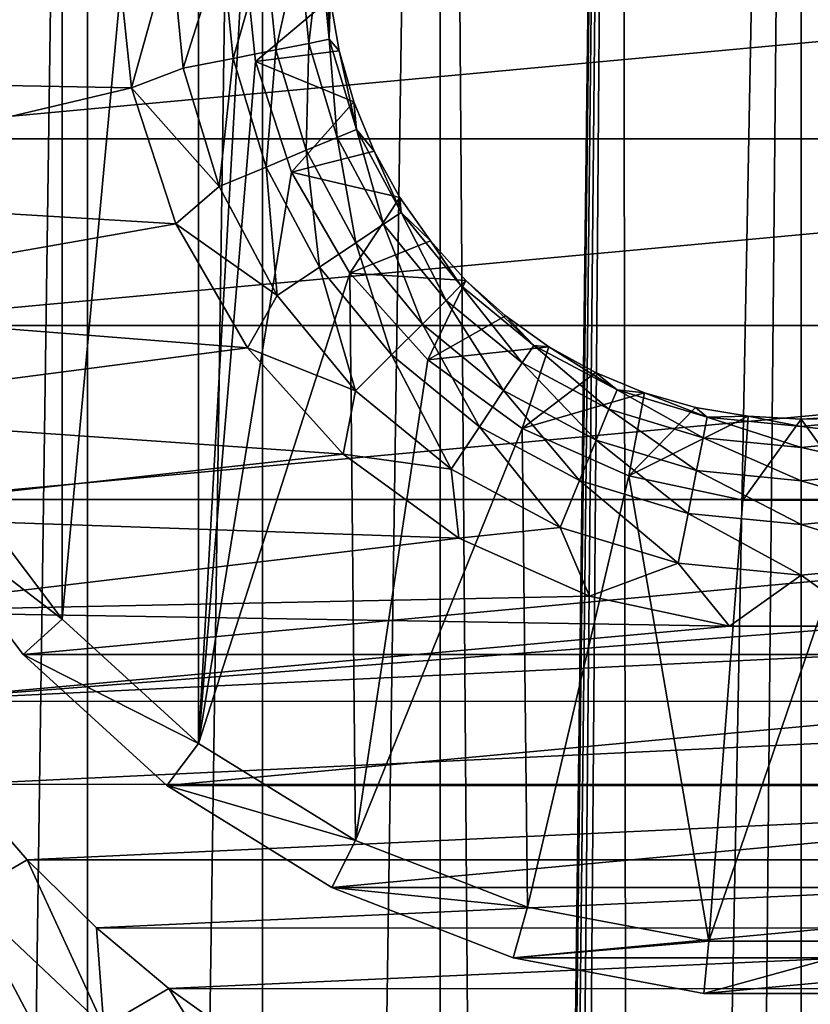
# Model space of a CAD drawing. Header units: millimetres. Extents: x -23 to 23, y -1 to 161.
# Tile 19 of 68: x -7.42 to 0.09, y 80.74 to 90.09. Entities that reach past the tile are written whole.
import ezdxf

# ---------------------------------------------------------------- set-up
doc = ezdxf.new("R2010")
doc.units = ezdxf.units.MM
doc.header["$LTSCALE"] = 79.788429
for name, color, linetype in [('12', 7, 'CONTINUOUS'), ('14', 7, 'CONTINUOUS'), ('2', 7, 'CONTINUOUS'), ('48', 7, 'CONTINUOUS'), ('50', 7, 'CONTINUOUS'), ('51', 7, 'CONTINUOUS'), ('53', 7, 'CONTINUOUS'), ('56', 7, 'CONTINUOUS'), ('57', 7, 'CONTINUOUS'), ('59', 7, 'CONTINUOUS'), ('63', 7, 'CONTINUOUS')]:
    doc.layers.add(name, color=color, linetype=linetype)

msp = doc.modelspace()

# ---------------------------------------------------------------- linework, layer by layer
at = {"layer": '12', "color": 7, "linetype": 'CONTINUOUS'}
for points in [[(-10.9585, 90.6454, 81), (-10.8346, 89.5301, 81), (-6.5024, 90.8, 81), (-10.9585, 90.6454, 81)], [(-6.5024, 90.8, 81), (-10.8346, 89.5301, 81), (-6.3603, 89.448, 81), (-6.5024, 90.8, 81)], [(-10.8346, 89.5301, 81), (-10.6307, 88.4372, 81), (-6.3603, 89.448, 81), (-10.8346, 89.5301, 81)], [(-6.3603, 89.448, 81), (-10.6307, 88.4372, 81), (-5.9402, 88.1553, 81), (-6.3603, 89.448, 81)], [(-10.6307, 88.4372, 81), (-10.3501, 87.3776, 81), (-5.9402, 88.1553, 81), (-10.6307, 88.4372, 81)], [(-5.9402, 88.1553, 81), (-10.3501, 87.3776, 81), (-5.2605, 86.978, 81), (-5.9402, 88.1553, 81)], [(-10.3501, 87.3776, 81), (-9.9972, 86.3589, 81), (-5.2605, 86.978, 81), (-10.3501, 87.3776, 81)], [(-5.2605, 86.978, 81), (-9.9972, 86.3589, 81), (-4.3509, 85.9678, 81), (-5.2605, 86.978, 81)], [(-9.9972, 86.3589, 81), (-9.5768, 85.388, 81), (-4.3509, 85.9678, 81), (-9.9972, 86.3589, 81)], [(-4.3509, 85.9678, 81), (-9.5768, 85.388, 81), (-3.2512, 85.1688, 81), (-4.3509, 85.9678, 81)], [(-9.5768, 85.388, 81), (-9.0951, 84.4723, 81), (-3.2512, 85.1688, 81), (-9.5768, 85.388, 81)], [(-3.2512, 85.1688, 81), (-9.0951, 84.4723, 81), (-2.0093, 84.6159, 81), (-3.2512, 85.1688, 81)], [(-2.0093, 84.6159, 81), (-9.0951, 84.4723, 81), (-0.6796, 84.3332, 81), (-2.0093, 84.6159, 81)], [(-9.0951, 84.4723, 81), (-8.559, 83.6182, 81), (-0.6796, 84.3332, 81), (-9.0951, 84.4723, 81)], [(8.5584, 83.6174, 81), (9.0946, 84.4716, 81), (-8.559, 83.6182, 81), (8.5584, 83.6174, 81)], [(-8.559, 83.6182, 81), (9.0946, 84.4716, 81), (0.6796, 84.3332, 81), (-8.559, 83.6182, 81)], [(-0.6796, 84.3332, 81), (-8.559, 83.6182, 81), (0.6796, 84.3332, 81), (-0.6796, 84.3332, 81)], [(-7.9757, 82.8305, 81), (8.5584, 83.6174, 81), (-8.559, 83.6182, 81), (-7.9757, 82.8305, 81)], [(7.9749, 82.8294, 81), (8.5584, 83.6174, 81), (-7.9757, 82.8305, 81), (7.9749, 82.8294, 81)], [(-7.3521, 82.1123, 81), (7.9749, 82.8294, 81), (-7.9757, 82.8305, 81), (-7.3521, 82.1123, 81)], [(7.3509, 82.1109, 81), (7.9749, 82.8294, 81), (-7.3521, 82.1123, 81), (7.3509, 82.1109, 81)], [(-6.6943, 81.465, 81), (7.3509, 82.1109, 81), (-7.3521, 82.1123, 81), (-6.6943, 81.465, 81)], [(6.6928, 81.4635, 81), (7.3509, 82.1109, 81), (-6.6943, 81.465, 81), (6.6928, 81.4635, 81)], [(-6.0079, 80.8893, 81), (6.6928, 81.4635, 81), (-6.6943, 81.465, 81), (-6.0079, 80.8893, 81)], [(6.0062, 80.8876, 81), (6.6928, 81.4635, 81), (-6.0079, 80.8893, 81), (6.0062, 80.8876, 81)], [(-5.2981, 80.3847, 81), (6.0062, 80.8876, 81), (-6.0079, 80.8893, 81), (-5.2981, 80.3847, 81)], [(5.2966, 80.3831, 81), (6.0062, 80.8876, 81), (-5.2981, 80.3847, 81), (5.2966, 80.3831, 81)]]:
    msp.add_3dface(points, dxfattribs=at)
at = {"layer": '14', "color": 7, "linetype": 'CONTINUOUS'}
for points in [[(-7.3521, 82.1123, 81), (-7.9757, 82.8305, 81), (-7.9397, 81.7689, 80.9255), (-7.3521, 82.1123, 81)], [(-7.3521, 82.1123, 81), (-7.9397, 81.7689, 80.9255), (-6.6245, 80.5302, 80.9255), (-7.3521, 82.1123, 81)], [(-6.6943, 81.465, 81), (-7.3521, 82.1123, 81), (-6.6245, 80.5302, 80.9255), (-6.6943, 81.465, 81)], [(-8.4076, 81.3396, 80.7041), (-7.0241, 80.0368, 80.7041), (-7.9397, 81.7689, 80.9255), (-8.4076, 81.3396, 80.7041)], [(-7.9397, 81.7689, 80.9255), (-7.0241, 80.0368, 80.7041), (-6.6245, 80.5302, 80.9255), (-7.9397, 81.7689, 80.9255)], [(-6.0079, 80.8893, 81), (-6.6943, 81.465, 81), (-6.6245, 80.5302, 80.9255), (-6.0079, 80.8893, 81)], [(-8.8273, 80.9545, 80.3468), (-7.3827, 79.5941, 80.3468), (-8.4076, 81.3396, 80.7041), (-8.8273, 80.9545, 80.3468)], [(-8.4076, 81.3396, 80.7041), (-7.3827, 79.5941, 80.3468), (-7.0241, 80.0368, 80.7041), (-8.4076, 81.3396, 80.7041)], [(-8.8273, 80.9545, 80.3468), (-7.6821, 79.2244, 79.8715), (-7.3827, 79.5941, 80.3468), (-8.8273, 80.9545, 80.3468)], [(-6.0079, 80.8893, 81), (-6.6245, 80.5302, 80.9255), (-5.1402, 79.5088, 80.9255), (-6.0079, 80.8893, 81)], [(-5.2981, 80.3847, 81), (-6.0079, 80.8893, 81), (-5.1402, 79.5088, 80.9255), (-5.2981, 80.3847, 81)]]:
    msp.add_3dface(points, dxfattribs=at)
at = {"layer": '2', "color": 7, "linetype": 'CONTINUOUS'}
for points in [[(-6.7794, 115.2, -21.9782), (-8.4024, 0, -21.4103), (-8.4028, 115.2, -21.4101), (-6.7794, 115.2, -21.9782)], [(-6.7798, 0, -21.978), (-8.4024, 0, -21.4103), (-6.7794, 115.2, -21.9782), (-6.7798, 0, -21.978)], [(-5.1179, 0, -22.4234), (-6.7798, 0, -21.978), (-5.118, 115.2, -22.4233), (-5.1179, 0, -22.4234)], [(-5.118, 115.2, -22.4233), (-6.7798, 0, -21.978), (-6.7794, 115.2, -21.9782), (-5.118, 115.2, -22.4233)], [(-3.428, 115.2, -22.7431), (-5.1179, 0, -22.4234), (-5.118, 115.2, -22.4233), (-3.428, 115.2, -22.7431)], [(-3.4281, 0, -22.7431), (-5.1179, 0, -22.4234), (-3.428, 115.2, -22.7431), (-3.4281, 0, -22.7431)], [(-3.4281, 0, -22.7431), (-3.428, 115.2, -22.7431), (-2.781, 28.6367, -22.8312), (-3.4281, 0, -22.7431)], [(-3.428, 115.2, -22.7431), (-1.7188, 115.2, -22.9357), (-2.781, 28.6367, -22.8312), (-3.428, 115.2, -22.7431)], [(-2.781, 28.6367, -22.8312), (-1.7188, 115.2, -22.9357), (-2.767, 29.5105, -22.833), (-2.781, 28.6367, -22.8312)], [(-2.767, 29.5105, -22.833), (-1.7188, 115.2, -22.9357), (-2.7529, 30.3844, -22.8347), (-2.767, 29.5105, -22.833)], [(-2.7529, 30.3844, -22.8347), (-1.7188, 115.2, -22.9357), (-2.7248, 30.542, -22.838), (-2.7529, 30.3844, -22.8347)], [(-2.7248, 30.542, -22.838), (-1.7188, 115.2, -22.9357), (-2.6487, 30.6824, -22.847), (-2.7248, 30.542, -22.838)], [(-2.6487, 30.6824, -22.847), (-1.7188, 115.2, -22.9357), (-2.5323, 30.7915, -22.8602), (-2.6487, 30.6824, -22.847)], [(-2.5323, 30.7915, -22.8602), (-1.7188, 115.2, -22.9357), (-2.3869, 30.8582, -22.8758), (-2.5323, 30.7915, -22.8602)], [(-2.3869, 30.8582, -22.8758), (-1.7188, 115.2, -22.9357), (-1.5962, 31.0378, -22.9445), (-2.3869, 30.8582, -22.8758)], [(-1.7188, 115.2, -22.9357), (0, 115.2, -23), (-1.5962, 31.0378, -22.9445), (-1.7188, 115.2, -22.9357)], [(-1.5962, 31.0378, -22.9445), (0, 115.2, -23), (-0.7994, 31.1449, -22.9861), (-1.5962, 31.0378, -22.9445)], [(0, 115.2, -23), (0, 40.8151, -23), (-0.7994, 31.1449, -22.9861), (0, 115.2, -23)]]:
    msp.add_3dface(points, dxfattribs=at)
at = {"layer": '48', "color": 7, "linetype": 'CONTINUOUS'}
for points in [[(-5.7249, 83.2188, 85.459), (-7.0206, 84.3999, 85.459), (-5.7249, 98.3812, 85.459), (-5.7249, 83.2188, 85.459)], [(-5.7249, 98.3812, 85.459), (-7.0206, 84.3999, 85.459), (-7.0206, 97.2001, 85.459), (-5.7249, 98.3812, 85.459)], [(-5.7249, 83.2188, 85.459), (-5.7249, 98.3812, 85.459), (-5.2981, 90.8, 85.459), (-5.7249, 83.2188, 85.459)], [(-7.0206, 84.3999, 85.459), (-8.077, 85.7988, 85.459), (-7.0206, 97.2001, 85.459), (-7.0206, 84.3999, 85.459)], [(-7.0206, 97.2001, 85.459), (-8.077, 85.7988, 85.459), (-8.077, 95.8012, 85.459), (-7.0206, 97.2001, 85.459)], [(-5.7249, 83.2188, 85.459), (-5.2981, 90.8, 85.459), (-5.1823, 89.6985, 85.459), (-5.7249, 83.2188, 85.459)], [(-4.84, 88.6451, 85.459), (-5.7249, 83.2188, 85.459), (-5.1823, 89.6985, 85.459), (-4.84, 88.6451, 85.459)], [(-4.2862, 87.6859, 85.459), (-5.7249, 83.2188, 85.459), (-4.84, 88.6451, 85.459), (-4.2862, 87.6859, 85.459)], [(-4.2345, 82.2959, 85.459), (-5.7249, 83.2188, 85.459), (-4.2862, 87.6859, 85.459), (-4.2345, 82.2959, 85.459)], [(-3.5451, 86.8628, 85.459), (-4.2345, 82.2959, 85.459), (-4.2862, 87.6859, 85.459), (-3.5451, 86.8628, 85.459)], [(-2.649, 86.2117, 85.459), (-4.2345, 82.2959, 85.459), (-3.5451, 86.8628, 85.459), (-2.649, 86.2117, 85.459)], [(-2.6, 81.6627, 85.459), (-4.2345, 82.2959, 85.459), (-2.649, 86.2117, 85.459), (-2.6, 81.6627, 85.459)], [(-1.6372, 85.7612, 85.459), (-2.6, 81.6627, 85.459), (-2.649, 86.2117, 85.459), (-1.6372, 85.7612, 85.459)], [(-0.8765, 81.3405, 85.459), (-2.6, 81.6627, 85.459), (-1.6372, 85.7612, 85.459), (-0.8765, 81.3405, 85.459)], [(-0.5538, 85.5309, 85.459), (-0.8765, 81.3405, 85.459), (-1.6372, 85.7612, 85.459), (-0.5538, 85.5309, 85.459)], [(0.8765, 81.3405, 85.459), (-0.8765, 81.3405, 85.459), (0.5538, 85.5309, 85.459), (0.8765, 81.3405, 85.459)], [(0.5538, 85.5309, 85.459), (-0.8765, 81.3405, 85.459), (-0.5538, 85.5309, 85.459), (0.5538, 85.5309, 85.459)]]:
    msp.add_3dface(points, dxfattribs=at)
at = {"layer": '50', "color": 7, "linetype": 'CONTINUOUS'}
for points in [[(10, 90.8, 109.459), (-10, 90.8, 109.459), (-9.8297, 88.9625, 109.459), (10, 90.8, 109.459)], [(9.8297, 88.9625, 109.459), (10, 90.8, 109.459), (-9.8297, 88.9625, 109.459), (9.8297, 88.9625, 109.459)], [(-9.3247, 87.1876, 109.459), (9.8297, 88.9625, 109.459), (-9.8297, 88.9625, 109.459), (-9.3247, 87.1876, 109.459)], [(9.3247, 87.1876, 109.459), (9.8297, 88.9625, 109.459), (-9.3247, 87.1876, 109.459), (9.3247, 87.1876, 109.459)], [(-8.5021, 85.5356, 109.459), (9.3247, 87.1876, 109.459), (-9.3247, 87.1876, 109.459), (-8.5021, 85.5356, 109.459)], [(8.5021, 85.5356, 109.459), (9.3247, 87.1876, 109.459), (-8.5021, 85.5356, 109.459), (8.5021, 85.5356, 109.459)], [(-7.3901, 84.0631, 109.459), (8.5021, 85.5356, 109.459), (-8.5021, 85.5356, 109.459), (-7.3901, 84.0631, 109.459)], [(7.3901, 84.0631, 109.459), (8.5021, 85.5356, 109.459), (-7.3901, 84.0631, 109.459), (7.3901, 84.0631, 109.459)], [(-6.0263, 82.8198, 109.459), (7.3901, 84.0631, 109.459), (-7.3901, 84.0631, 109.459), (-6.0263, 82.8198, 109.459)], [(6.0263, 82.8198, 109.459), (7.3901, 84.0631, 109.459), (-6.0263, 82.8198, 109.459), (6.0263, 82.8198, 109.459)], [(-4.4574, 81.8484, 109.459), (6.0263, 82.8198, 109.459), (-6.0263, 82.8198, 109.459), (-4.4574, 81.8484, 109.459)], [(4.4574, 81.8484, 109.459), (6.0263, 82.8198, 109.459), (-4.4574, 81.8484, 109.459), (4.4574, 81.8484, 109.459)], [(-2.7367, 81.1818, 109.459), (4.4574, 81.8484, 109.459), (-4.4574, 81.8484, 109.459), (-2.7367, 81.1818, 109.459)], [(2.7367, 81.1818, 109.459), (4.4574, 81.8484, 109.459), (-2.7367, 81.1818, 109.459), (2.7367, 81.1818, 109.459)], [(-0.9226, 80.8427, 109.459), (2.7367, 81.1818, 109.459), (-2.7367, 81.1818, 109.459), (-0.9226, 80.8427, 109.459)], [(0.9226, 80.8427, 109.459), (2.7367, 81.1818, 109.459), (-0.9226, 80.8427, 109.459), (0.9226, 80.8427, 109.459)]]:
    msp.add_3dface(points, dxfattribs=at)
at = {"layer": '51', "color": 7, "linetype": 'CONTINUOUS'}
for points in [[(-7.3901, 84.0631, 109.459), (-8.5021, 85.5356, 109.459), (-8.5021, 85.5356, 85.959), (-7.3901, 84.0631, 109.459)], [(-7.3901, 84.063, 85.959), (-7.3901, 84.0631, 109.459), (-8.5021, 85.5356, 85.959), (-7.3901, 84.063, 85.959)], [(-6.0263, 82.8198, 109.459), (-7.3901, 84.0631, 109.459), (-7.3901, 84.063, 85.959), (-6.0263, 82.8198, 109.459)], [(-6.0263, 82.8198, 85.959), (-6.0263, 82.8198, 109.459), (-7.3901, 84.063, 85.959), (-6.0263, 82.8198, 85.959)], [(-4.4574, 81.8484, 109.459), (-6.0263, 82.8198, 109.459), (-4.4574, 81.8484, 85.959), (-4.4574, 81.8484, 109.459)], [(-4.4574, 81.8484, 85.959), (-6.0263, 82.8198, 109.459), (-6.0263, 82.8198, 85.959), (-4.4574, 81.8484, 85.959)], [(-2.7367, 81.1818, 109.459), (-4.4574, 81.8484, 109.459), (-2.7368, 81.1818, 85.959), (-2.7367, 81.1818, 109.459)], [(-2.7368, 81.1818, 85.959), (-4.4574, 81.8484, 109.459), (-4.4574, 81.8484, 85.959), (-2.7368, 81.1818, 85.959)], [(-0.9227, 80.8427, 85.959), (-2.7367, 81.1818, 109.459), (-2.7368, 81.1818, 85.959), (-0.9227, 80.8427, 85.959)], [(-0.9226, 80.8427, 109.459), (-2.7367, 81.1818, 109.459), (-0.9227, 80.8427, 85.959), (-0.9226, 80.8427, 109.459)], [(0.9227, 80.8427, 85.959), (-0.9226, 80.8427, 109.459), (-0.9227, 80.8427, 85.959), (0.9227, 80.8427, 85.959)], [(0.9226, 80.8427, 109.459), (-0.9226, 80.8427, 109.459), (0.9227, 80.8427, 85.959), (0.9226, 80.8427, 109.459)]]:
    msp.add_3dface(points, dxfattribs=at)
at = {"layer": '53', "color": 7, "linetype": 'CONTINUOUS'}
for points in [[(-8.077, 85.7988, 85.459), (-7.0206, 84.3999, 85.459), (-8.5021, 85.5356, 85.959), (-8.077, 85.7988, 85.459)], [(-7.0206, 84.3999, 85.459), (-7.3901, 84.063, 85.959), (-8.5021, 85.5356, 85.959), (-7.0206, 84.3999, 85.459)], [(-7.0206, 84.3999, 85.459), (-5.7249, 83.2188, 85.459), (-7.3901, 84.063, 85.959), (-7.0206, 84.3999, 85.459)], [(-5.7249, 83.2188, 85.459), (-6.0263, 82.8198, 85.959), (-7.3901, 84.063, 85.959), (-5.7249, 83.2188, 85.459)], [(-5.7249, 83.2188, 85.459), (-4.2345, 82.2959, 85.459), (-6.0263, 82.8198, 85.959), (-5.7249, 83.2188, 85.459)], [(-4.2345, 82.2959, 85.459), (-4.4574, 81.8484, 85.959), (-6.0263, 82.8198, 85.959), (-4.2345, 82.2959, 85.459)], [(-4.2345, 82.2959, 85.459), (-2.6, 81.6627, 85.459), (-4.4574, 81.8484, 85.959), (-4.2345, 82.2959, 85.459)], [(-2.6, 81.6627, 85.459), (-2.7368, 81.1818, 85.959), (-4.4574, 81.8484, 85.959), (-2.6, 81.6627, 85.459)], [(-2.6, 81.6627, 85.459), (-0.8765, 81.3405, 85.459), (-2.7368, 81.1818, 85.959), (-2.6, 81.6627, 85.459)], [(-0.8765, 81.3405, 85.459), (-0.9227, 80.8427, 85.959), (-2.7368, 81.1818, 85.959), (-0.8765, 81.3405, 85.459)], [(-0.8765, 81.3405, 85.459), (0.8765, 81.3405, 85.459), (-0.9227, 80.8427, 85.959), (-0.8765, 81.3405, 85.459)], [(0.8765, 81.3405, 85.459), (0.9227, 80.8427, 85.959), (-0.9227, 80.8427, 85.959), (0.8765, 81.3405, 85.459)]]:
    msp.add_3dface(points, dxfattribs=at)
at = {"layer": '56', "color": 7, "linetype": 'CONTINUOUS'}
for points in [[(-5.1823, 89.6985, 85.459), (-5.2981, 90.8, 85.459), (-4.4741, 90.2959, 84.8), (-5.1823, 89.6985, 85.459)], [(-4.3895, 89.7981, 84.8), (-5.1823, 89.6985, 85.459), (-4.4741, 90.2959, 84.8), (-4.3895, 89.7981, 84.8)], [(-4.2497, 89.313, 84.8), (-5.1823, 89.6985, 85.459), (-4.3895, 89.7981, 84.8), (-4.2497, 89.313, 84.8)], [(-4.84, 88.6451, 85.459), (-5.1823, 89.6985, 85.459), (-4.2497, 89.313, 84.8), (-4.84, 88.6451, 85.459)], [(-4.0565, 88.8465, 84.8), (-4.84, 88.6451, 85.459), (-4.2497, 89.313, 84.8), (-4.0565, 88.8465, 84.8)], [(-3.8123, 88.4046, 84.8), (-4.84, 88.6451, 85.459), (-4.0565, 88.8465, 84.8), (-3.8123, 88.4046, 84.8)], [(-4.2862, 87.6859, 85.459), (-4.84, 88.6451, 85.459), (-3.8123, 88.4046, 84.8), (-4.2862, 87.6859, 85.459)], [(-3.5201, 87.9929, 84.8), (-4.2862, 87.6859, 85.459), (-3.8123, 88.4046, 84.8), (-3.5201, 87.9929, 84.8)], [(-3.1836, 87.6163, 84.8), (-4.2862, 87.6859, 85.459), (-3.5201, 87.9929, 84.8), (-3.1836, 87.6163, 84.8)], [(-3.5451, 86.8628, 85.459), (-4.2862, 87.6859, 85.459), (-3.1836, 87.6163, 84.8), (-3.5451, 86.8628, 85.459)], [(-2.8072, 87.2799, 84.8), (-3.5451, 86.8628, 85.459), (-3.1836, 87.6163, 84.8), (-2.8072, 87.2799, 84.8)], [(-2.3954, 86.9877, 84.8), (-3.5451, 86.8628, 85.459), (-2.8072, 87.2799, 84.8), (-2.3954, 86.9877, 84.8)], [(-2.649, 86.2117, 85.459), (-3.5451, 86.8628, 85.459), (-2.3954, 86.9877, 84.8), (-2.649, 86.2117, 85.459)], [(-1.9534, 86.7435, 84.8), (-2.649, 86.2117, 85.459), (-2.3954, 86.9877, 84.8), (-1.9534, 86.7435, 84.8)], [(-1.4871, 86.5503, 84.8), (-2.649, 86.2117, 85.459), (-1.9534, 86.7435, 84.8), (-1.4871, 86.5503, 84.8)], [(-1.6372, 85.7612, 85.459), (-2.649, 86.2117, 85.459), (-1.4871, 86.5503, 84.8), (-1.6372, 85.7612, 85.459)], [(-1.0018, 86.4105, 84.8), (-1.6372, 85.7612, 85.459), (-1.4871, 86.5503, 84.8), (-1.0018, 86.4105, 84.8)], [(-0.5041, 86.3259, 84.8), (-1.6372, 85.7612, 85.459), (-1.0018, 86.4105, 84.8), (-0.5041, 86.3259, 84.8)], [(-0.5538, 85.5309, 85.459), (-1.6372, 85.7612, 85.459), (-0.5041, 86.3259, 84.8), (-0.5538, 85.5309, 85.459)], [(0, 86.2976, 84.8), (-0.5538, 85.5309, 85.459), (-0.5041, 86.3259, 84.8), (0, 86.2976, 84.8)], [(0.5538, 85.5309, 85.459), (-0.5538, 85.5309, 85.459), (0, 86.2976, 84.8), (0.5538, 85.5309, 85.459)], [(0.5041, 86.3259, 84.8), (0.5538, 85.5309, 85.459), (0, 86.2976, 84.8), (0.5041, 86.3259, 84.8)]]:
    msp.add_3dface(points, dxfattribs=at)
at = {"layer": '57', "color": 7, "linetype": 'CONTINUOUS'}
for points in [[(-4.3895, 89.7981, 84.8), (-4.4741, 90.2959, 84.8), (-4.3895, 89.7981, 83), (-4.3895, 89.7981, 84.8)], [(-4.3895, 89.7981, 83), (-4.4741, 90.2959, 84.8), (-4.4741, 90.2959, 83), (-4.3895, 89.7981, 83)], [(-4.2497, 89.313, 84.8), (-4.3895, 89.7981, 84.8), (-4.2497, 89.313, 83), (-4.2497, 89.313, 84.8)], [(-4.2497, 89.313, 83), (-4.3895, 89.7981, 84.8), (-4.3895, 89.7981, 83), (-4.2497, 89.313, 83)], [(-4.0565, 88.8465, 84.8), (-4.2497, 89.313, 84.8), (-4.0565, 88.8465, 83), (-4.0565, 88.8465, 84.8)], [(-4.0565, 88.8465, 83), (-4.2497, 89.313, 84.8), (-4.2497, 89.313, 83), (-4.0565, 88.8465, 83)], [(-3.8123, 88.4046, 84.8), (-4.0565, 88.8465, 84.8), (-3.8123, 88.4046, 83), (-3.8123, 88.4046, 84.8)], [(-3.8123, 88.4046, 83), (-4.0565, 88.8465, 84.8), (-4.0565, 88.8465, 83), (-3.8123, 88.4046, 83)], [(-3.5201, 87.9929, 84.8), (-3.8123, 88.4046, 84.8), (-3.8123, 88.4046, 83), (-3.5201, 87.9929, 84.8)], [(-3.5201, 87.9928, 83), (-3.5201, 87.9929, 84.8), (-3.8123, 88.4046, 83), (-3.5201, 87.9928, 83)], [(-3.1836, 87.6163, 84.8), (-3.5201, 87.9929, 84.8), (-3.1837, 87.6163, 83), (-3.1836, 87.6163, 84.8)], [(-3.1837, 87.6163, 83), (-3.5201, 87.9929, 84.8), (-3.5201, 87.9928, 83), (-3.1837, 87.6163, 83)], [(-2.8072, 87.2799, 83), (-3.1836, 87.6163, 84.8), (-3.1837, 87.6163, 83), (-2.8072, 87.2799, 83)], [(-2.8072, 87.2799, 84.8), (-3.1836, 87.6163, 84.8), (-2.8072, 87.2799, 83), (-2.8072, 87.2799, 84.8)], [(-2.3954, 86.9877, 84.8), (-2.8072, 87.2799, 84.8), (-2.3954, 86.9877, 83), (-2.3954, 86.9877, 84.8)], [(-2.3954, 86.9877, 83), (-2.8072, 87.2799, 84.8), (-2.8072, 87.2799, 83), (-2.3954, 86.9877, 83)], [(-1.9534, 86.7435, 84.8), (-2.3954, 86.9877, 84.8), (-1.9535, 86.7435, 83), (-1.9534, 86.7435, 84.8)], [(-1.9535, 86.7435, 83), (-2.3954, 86.9877, 84.8), (-2.3954, 86.9877, 83), (-1.9535, 86.7435, 83)], [(-1.487, 86.5503, 83), (-1.9534, 86.7435, 84.8), (-1.9535, 86.7435, 83), (-1.487, 86.5503, 83)], [(-1.4871, 86.5503, 84.8), (-1.9534, 86.7435, 84.8), (-1.487, 86.5503, 83), (-1.4871, 86.5503, 84.8)], [(-1.0018, 86.4105, 84.8), (-1.4871, 86.5503, 84.8), (-1.0019, 86.4105, 83), (-1.0018, 86.4105, 84.8)], [(-1.0019, 86.4105, 83), (-1.4871, 86.5503, 84.8), (-1.487, 86.5503, 83), (-1.0019, 86.4105, 83)], [(-0.5041, 86.3259, 83), (-1.0018, 86.4105, 84.8), (-1.0019, 86.4105, 83), (-0.5041, 86.3259, 83)], [(-0.5041, 86.3259, 84.8), (-1.0018, 86.4105, 84.8), (-0.5041, 86.3259, 83), (-0.5041, 86.3259, 84.8)], [(0, 86.2976, 84.8), (-0.5041, 86.3259, 84.8), (0, 86.2976, 83), (0, 86.2976, 84.8)], [(0, 86.2976, 83), (-0.5041, 86.3259, 84.8), (-0.5041, 86.3259, 83), (0, 86.2976, 83)], [(0.5041, 86.3259, 84.8), (0, 86.2976, 84.8), (0.5041, 86.3259, 83), (0.5041, 86.3259, 84.8)], [(0.5041, 86.3259, 83), (0, 86.2976, 84.8), (0, 86.2976, 83), (0.5041, 86.3259, 83)]]:
    msp.add_3dface(points, dxfattribs=at)
at = {"layer": '59', "color": 7, "linetype": 'CONTINUOUS'}
for points in [[(-6.5024, 90.8, 81), (-6.3603, 89.448, 81), (-5.9847, 90.8, 81.0681), (-6.5024, 90.8, 81)], [(-5.9847, 90.8, 81.0681), (-6.3603, 89.448, 81), (-5.8697, 89.6324, 81.0681), (-5.9847, 90.8, 81.0681)], [(-5.5019, 90.8, 81.2682), (-5.9847, 90.8, 81.0681), (-5.8697, 89.6324, 81.0681), (-5.5019, 90.8, 81.2682)], [(-5.5019, 90.8, 81.2682), (-5.8697, 89.6324, 81.0681), (-5.3962, 89.7266, 81.2682), (-5.5019, 90.8, 81.2682)], [(-5.0874, 90.8, 81.5865), (-5.5019, 90.8, 81.2682), (-5.3962, 89.7266, 81.2682), (-5.0874, 90.8, 81.5865)], [(-5.0874, 90.8, 81.5865), (-5.3962, 89.7266, 81.2682), (-4.9897, 89.8075, 81.5865), (-5.0874, 90.8, 81.5865)], [(-4.7695, 90.8, 82.0014), (-5.0874, 90.8, 81.5865), (-4.9897, 89.8075, 81.5865), (-4.7695, 90.8, 82.0014)], [(-4.7695, 90.8, 82.0014), (-4.9897, 89.8075, 81.5865), (-4.6779, 89.8695, 82.0014), (-4.7695, 90.8, 82.0014)], [(-4.57, 90.8, 82.4844), (-4.7695, 90.8, 82.0014), (-4.6779, 89.8695, 82.0014), (-4.57, 90.8, 82.4844)], [(-4.57, 90.8, 82.4844), (-4.6779, 89.8695, 82.0014), (-4.4822, 89.9084, 82.4844), (-4.57, 90.8, 82.4844)], [(-4.5024, 90.8, 83), (-4.57, 90.8, 82.4844), (-4.4822, 89.9084, 82.4844), (-4.5024, 90.8, 83)], [(-4.4741, 90.2959, 83), (-4.5024, 90.8, 83), (-4.4822, 89.9084, 82.4844), (-4.4741, 90.2959, 83)], [(-4.3895, 89.7981, 83), (-4.4741, 90.2959, 83), (-4.4822, 89.9084, 82.4844), (-4.3895, 89.7981, 83)], [(-4.6779, 89.8695, 82.0014), (-4.4065, 88.9748, 82.0014), (-4.4822, 89.9084, 82.4844), (-4.6779, 89.8695, 82.0014)], [(-4.3895, 89.7981, 83), (-4.4822, 89.9084, 82.4844), (-4.2221, 89.0511, 82.4844), (-4.3895, 89.7981, 83)], [(-4.4822, 89.9084, 82.4844), (-4.4065, 88.9748, 82.0014), (-4.2221, 89.0511, 82.4844), (-4.4822, 89.9084, 82.4844)], [(-5.3962, 89.7266, 81.2682), (-5.0831, 88.6945, 81.2682), (-4.9897, 89.8075, 81.5865), (-5.3962, 89.7266, 81.2682)], [(-4.9897, 89.8075, 81.5865), (-5.0831, 88.6945, 81.2682), (-4.7002, 88.8531, 81.5865), (-4.9897, 89.8075, 81.5865)], [(-4.9897, 89.8075, 81.5865), (-4.7002, 88.8531, 81.5865), (-4.6779, 89.8695, 82.0014), (-4.9897, 89.8075, 81.5865)], [(-4.6779, 89.8695, 82.0014), (-4.7002, 88.8531, 81.5865), (-4.4065, 88.9748, 82.0014), (-4.6779, 89.8695, 82.0014)], [(-5.8697, 89.6324, 81.0681), (-5.5292, 88.5097, 81.0681), (-5.3962, 89.7266, 81.2682), (-5.8697, 89.6324, 81.0681)], [(-5.3962, 89.7266, 81.2682), (-5.5292, 88.5097, 81.0681), (-5.0831, 88.6945, 81.2682), (-5.3962, 89.7266, 81.2682)], [(-4.2497, 89.313, 83), (-4.3895, 89.7981, 83), (-4.2221, 89.0511, 82.4844), (-4.2497, 89.313, 83)], [(-5.8697, 89.6324, 81.0681), (-6.3603, 89.448, 81), (-5.5292, 88.5097, 81.0681), (-5.8697, 89.6324, 81.0681)], [(-6.3603, 89.448, 81), (-5.9402, 88.1553, 81), (-5.5292, 88.5097, 81.0681), (-6.3603, 89.448, 81)], [(-4.0565, 88.8465, 83), (-4.2497, 89.313, 83), (-4.2221, 89.0511, 82.4844), (-4.0565, 88.8465, 83)], [(-4.7002, 88.8531, 81.5865), (-4.23, 87.9736, 81.5865), (-4.4065, 88.9748, 82.0014), (-4.7002, 88.8531, 81.5865)], [(-4.4065, 88.9748, 82.0014), (-3.9657, 88.1502, 82.0014), (-4.2221, 89.0511, 82.4844), (-4.4065, 88.9748, 82.0014)], [(-4.4065, 88.9748, 82.0014), (-4.23, 87.9736, 81.5865), (-3.9657, 88.1502, 82.0014), (-4.4065, 88.9748, 82.0014)], [(-4.0565, 88.8465, 83), (-4.2221, 89.0511, 82.4844), (-3.7998, 88.2611, 82.4844), (-4.0565, 88.8465, 83)], [(-4.2221, 89.0511, 82.4844), (-3.9657, 88.1502, 82.0014), (-3.7998, 88.2611, 82.4844), (-4.2221, 89.0511, 82.4844)], [(-5.0831, 88.6945, 81.2682), (-4.5747, 87.7433, 81.2682), (-4.7002, 88.8531, 81.5865), (-5.0831, 88.6945, 81.2682)], [(-4.7002, 88.8531, 81.5865), (-4.5747, 87.7433, 81.2682), (-4.23, 87.9736, 81.5865), (-4.7002, 88.8531, 81.5865)], [(-3.8123, 88.4046, 83), (-4.0565, 88.8465, 83), (-3.7998, 88.2611, 82.4844), (-3.8123, 88.4046, 83)], [(-5.5292, 88.5097, 81.0681), (-4.9761, 87.4751, 81.0681), (-5.0831, 88.6945, 81.2682), (-5.5292, 88.5097, 81.0681)], [(-5.0831, 88.6945, 81.2682), (-4.9761, 87.4751, 81.0681), (-4.5747, 87.7433, 81.2682), (-5.0831, 88.6945, 81.2682)], [(-5.5292, 88.5097, 81.0681), (-5.9402, 88.1553, 81), (-4.9761, 87.4751, 81.0681), (-5.5292, 88.5097, 81.0681)], [(-3.5201, 87.9928, 83), (-3.8123, 88.4046, 83), (-3.7998, 88.2611, 82.4844), (-3.5201, 87.9928, 83)], [(-3.9657, 88.1502, 82.0014), (-3.3726, 87.4274, 82.0014), (-3.7998, 88.2611, 82.4844), (-3.9657, 88.1502, 82.0014)], [(-3.5201, 87.9928, 83), (-3.7998, 88.2611, 82.4844), (-3.2315, 87.5685, 82.4844), (-3.5201, 87.9928, 83)], [(-3.7998, 88.2611, 82.4844), (-3.3726, 87.4274, 82.0014), (-3.2315, 87.5685, 82.4844), (-3.7998, 88.2611, 82.4844)], [(-5.9402, 88.1553, 81), (-5.2605, 86.978, 81), (-4.9761, 87.4751, 81.0681), (-5.9402, 88.1553, 81)], [(-4.23, 87.9736, 81.5865), (-3.5973, 87.2027, 81.5865), (-3.9657, 88.1502, 82.0014), (-4.23, 87.9736, 81.5865)], [(-3.9657, 88.1502, 82.0014), (-3.5973, 87.2027, 81.5865), (-3.3726, 87.4274, 82.0014), (-3.9657, 88.1502, 82.0014)], [(-4.5747, 87.7433, 81.2682), (-3.8904, 86.9096, 81.2682), (-4.23, 87.9736, 81.5865), (-4.5747, 87.7433, 81.2682)], [(-4.23, 87.9736, 81.5865), (-3.8904, 86.9096, 81.2682), (-3.5973, 87.2027, 81.5865), (-4.23, 87.9736, 81.5865)], [(-3.1837, 87.6163, 83), (-3.5201, 87.9928, 83), (-3.2315, 87.5685, 82.4844), (-3.1837, 87.6163, 83)], [(-4.9761, 87.4751, 81.0681), (-4.2318, 86.5682, 81.0681), (-4.5747, 87.7433, 81.2682), (-4.9761, 87.4751, 81.0681)], [(-4.5747, 87.7433, 81.2682), (-4.2318, 86.5682, 81.0681), (-3.8904, 86.9096, 81.2682), (-4.5747, 87.7433, 81.2682)], [(-3.3726, 87.4274, 82.0014), (-2.6498, 86.8343, 82.0014), (-3.2315, 87.5685, 82.4844), (-3.3726, 87.4274, 82.0014)], [(-3.1837, 87.6163, 83), (-3.2315, 87.5685, 82.4844), (-2.5389, 87.0002, 82.4844), (-3.1837, 87.6163, 83)], [(-3.2315, 87.5685, 82.4844), (-2.6498, 86.8343, 82.0014), (-2.5389, 87.0002, 82.4844), (-3.2315, 87.5685, 82.4844)], [(-2.8072, 87.2799, 83), (-3.1837, 87.6163, 83), (-2.5389, 87.0002, 82.4844), (-2.8072, 87.2799, 83)], [(-4.9761, 87.4751, 81.0681), (-5.2605, 86.978, 81), (-4.2318, 86.5682, 81.0681), (-4.9761, 87.4751, 81.0681)], [(-3.5973, 87.2027, 81.5865), (-2.8264, 86.57, 81.5865), (-3.3726, 87.4274, 82.0014), (-3.5973, 87.2027, 81.5865)], [(-3.3726, 87.4274, 82.0014), (-2.8264, 86.57, 81.5865), (-2.6498, 86.8343, 82.0014), (-3.3726, 87.4274, 82.0014)], [(-2.3954, 86.9877, 83), (-2.8072, 87.2799, 83), (-2.5389, 87.0002, 82.4844), (-2.3954, 86.9877, 83)], [(-3.8904, 86.9096, 81.2682), (-3.0567, 86.2253, 81.2682), (-3.5973, 87.2027, 81.5865), (-3.8904, 86.9096, 81.2682)], [(-3.5973, 87.2027, 81.5865), (-3.0567, 86.2253, 81.2682), (-2.8264, 86.57, 81.5865), (-3.5973, 87.2027, 81.5865)], [(-2.6498, 86.8343, 82.0014), (-1.8252, 86.3935, 82.0014), (-2.5389, 87.0002, 82.4844), (-2.6498, 86.8343, 82.0014)], [(-2.3954, 86.9877, 83), (-2.5389, 87.0002, 82.4844), (-1.7489, 86.5779, 82.4844), (-2.3954, 86.9877, 83)], [(-2.5389, 87.0002, 82.4844), (-1.8252, 86.3935, 82.0014), (-1.7489, 86.5779, 82.4844), (-2.5389, 87.0002, 82.4844)], [(-5.2605, 86.978, 81), (-4.3509, 85.9678, 81), (-4.2318, 86.5682, 81.0681), (-5.2605, 86.978, 81)], [(-4.2318, 86.5682, 81.0681), (-3.3249, 85.8239, 81.0681), (-3.8904, 86.9096, 81.2682), (-4.2318, 86.5682, 81.0681)], [(-3.8904, 86.9096, 81.2682), (-3.3249, 85.8239, 81.0681), (-3.0567, 86.2253, 81.2682), (-3.8904, 86.9096, 81.2682)], [(-1.9535, 86.7435, 83), (-2.3954, 86.9877, 83), (-1.7489, 86.5779, 82.4844), (-1.9535, 86.7435, 83)], [(-2.8264, 86.57, 81.5865), (-1.9469, 86.0998, 81.5865), (-2.6498, 86.8343, 82.0014), (-2.8264, 86.57, 81.5865)], [(-2.6498, 86.8343, 82.0014), (-1.9469, 86.0998, 81.5865), (-1.8252, 86.3935, 82.0014), (-2.6498, 86.8343, 82.0014)], [(-1.487, 86.5503, 83), (-1.9535, 86.7435, 83), (-1.7489, 86.5779, 82.4844), (-1.487, 86.5503, 83)], [(-4.2318, 86.5682, 81.0681), (-4.3509, 85.9678, 81), (-3.3249, 85.8239, 81.0681), (-4.2318, 86.5682, 81.0681)], [(-3.0567, 86.2253, 81.2682), (-2.1055, 85.7169, 81.2682), (-2.8264, 86.57, 81.5865), (-3.0567, 86.2253, 81.2682)], [(-2.8264, 86.57, 81.5865), (-2.1055, 85.7169, 81.2682), (-1.9469, 86.0998, 81.5865), (-2.8264, 86.57, 81.5865)], [(-1.8252, 86.3935, 82.0014), (-0.9305, 86.1221, 82.0014), (-1.7489, 86.5779, 82.4844), (-1.8252, 86.3935, 82.0014)], [(-1.487, 86.5503, 83), (-1.7489, 86.5779, 82.4844), (-0.8916, 86.3178, 82.4844), (-1.487, 86.5503, 83)], [(-1.7489, 86.5779, 82.4844), (-0.9305, 86.1221, 82.0014), (-0.8916, 86.3178, 82.4844), (-1.7489, 86.5779, 82.4844)], [(-1.0019, 86.4105, 83), (-1.487, 86.5503, 83), (-0.8916, 86.3178, 82.4844), (-1.0019, 86.4105, 83)], [(-1.9469, 86.0998, 81.5865), (-0.9925, 85.8103, 81.5865), (-1.8252, 86.3935, 82.0014), (-1.9469, 86.0998, 81.5865)], [(-1.8252, 86.3935, 82.0014), (-0.9925, 85.8103, 81.5865), (-0.9305, 86.1221, 82.0014), (-1.8252, 86.3935, 82.0014)], [(-0.5041, 86.3259, 83), (-1.0019, 86.4105, 83), (-0.8916, 86.3178, 82.4844), (-0.5041, 86.3259, 83)], [(-0.9305, 86.1221, 82.0014), (0, 86.0305, 82.0014), (-0.8916, 86.3178, 82.4844), (-0.9305, 86.1221, 82.0014)], [(-0.5041, 86.3259, 83), (-0.8916, 86.3178, 82.4844), (0, 86.23, 82.4844), (-0.5041, 86.3259, 83)], [(-0.8916, 86.3178, 82.4844), (0, 86.0305, 82.0014), (0, 86.23, 82.4844), (-0.8916, 86.3178, 82.4844)], [(0, 86.2976, 83), (-0.5041, 86.3259, 83), (0, 86.23, 82.4844), (0, 86.2976, 83)], [(0.5041, 86.3259, 83), (0, 86.2976, 83), (0.8916, 86.3178, 82.4844), (0.5041, 86.3259, 83)], [(0, 86.2976, 83), (0, 86.23, 82.4844), (0.8916, 86.3178, 82.4844), (0, 86.2976, 83)], [(0, 86.23, 82.4844), (0.9305, 86.1221, 82.0014), (0.8916, 86.3178, 82.4844), (0, 86.23, 82.4844)], [(-3.3249, 85.8239, 81.0681), (-2.2903, 85.2708, 81.0681), (-3.0567, 86.2253, 81.2682), (-3.3249, 85.8239, 81.0681)], [(-3.0567, 86.2253, 81.2682), (-2.2903, 85.2708, 81.0681), (-2.1055, 85.7169, 81.2682), (-3.0567, 86.2253, 81.2682)], [(0, 86.0305, 82.0014), (0.9305, 86.1221, 82.0014), (0, 86.23, 82.4844), (0, 86.0305, 82.0014)], [(-2.1055, 85.7169, 81.2682), (-1.0734, 85.4038, 81.2682), (-1.9469, 86.0998, 81.5865), (-2.1055, 85.7169, 81.2682)], [(-1.9469, 86.0998, 81.5865), (-1.0734, 85.4038, 81.2682), (-0.9925, 85.8103, 81.5865), (-1.9469, 86.0998, 81.5865)], [(-0.9925, 85.8103, 81.5865), (0, 85.7126, 81.5865), (-0.9305, 86.1221, 82.0014), (-0.9925, 85.8103, 81.5865)], [(-0.9305, 86.1221, 82.0014), (0, 85.7126, 81.5865), (0, 86.0305, 82.0014), (-0.9305, 86.1221, 82.0014)], [(0, 86.0305, 82.0014), (0.9925, 85.8103, 81.5865), (0.9305, 86.1221, 82.0014), (0, 86.0305, 82.0014)], [(-4.3509, 85.9678, 81), (-3.2512, 85.1688, 81), (-3.3249, 85.8239, 81.0681), (-4.3509, 85.9678, 81)], [(0, 85.7126, 81.5865), (0.9925, 85.8103, 81.5865), (0, 86.0305, 82.0014), (0, 85.7126, 81.5865)], [(-3.3249, 85.8239, 81.0681), (-3.2512, 85.1688, 81), (-2.2903, 85.2708, 81.0681), (-3.3249, 85.8239, 81.0681)], [(-1.0734, 85.4038, 81.2682), (0, 85.2981, 81.2682), (-0.9925, 85.8103, 81.5865), (-1.0734, 85.4038, 81.2682)], [(-0.9925, 85.8103, 81.5865), (0, 85.2981, 81.2682), (0, 85.7126, 81.5865), (-0.9925, 85.8103, 81.5865)], [(0, 85.7126, 81.5865), (1.0734, 85.4038, 81.2682), (0.9925, 85.8103, 81.5865), (0, 85.7126, 81.5865)], [(-2.2903, 85.2708, 81.0681), (-1.1676, 84.9303, 81.0681), (-2.1055, 85.7169, 81.2682), (-2.2903, 85.2708, 81.0681)], [(-2.1055, 85.7169, 81.2682), (-1.1676, 84.9303, 81.0681), (-1.0734, 85.4038, 81.2682), (-2.1055, 85.7169, 81.2682)], [(0, 85.2981, 81.2682), (1.0734, 85.4038, 81.2682), (0, 85.7126, 81.5865), (0, 85.2981, 81.2682)], [(-1.1676, 84.9303, 81.0681), (0, 84.8153, 81.0681), (-1.0734, 85.4038, 81.2682), (-1.1676, 84.9303, 81.0681)], [(-1.0734, 85.4038, 81.2682), (0, 84.8153, 81.0681), (0, 85.2981, 81.2682), (-1.0734, 85.4038, 81.2682)], [(0, 85.2981, 81.2682), (1.1676, 84.9303, 81.0681), (1.0734, 85.4038, 81.2682), (0, 85.2981, 81.2682)], [(-3.2512, 85.1688, 81), (-2.0093, 84.6159, 81), (-2.2903, 85.2708, 81.0681), (-3.2512, 85.1688, 81)], [(-2.2903, 85.2708, 81.0681), (-2.0093, 84.6159, 81), (-1.1676, 84.9303, 81.0681), (-2.2903, 85.2708, 81.0681)], [(0, 84.8153, 81.0681), (1.1676, 84.9303, 81.0681), (0, 85.2981, 81.2682), (0, 84.8153, 81.0681)], [(-2.0093, 84.6159, 81), (-0.6796, 84.3332, 81), (-1.1676, 84.9303, 81.0681), (-2.0093, 84.6159, 81)], [(-1.1676, 84.9303, 81.0681), (-0.6796, 84.3332, 81), (0, 84.8153, 81.0681), (-1.1676, 84.9303, 81.0681)], [(0, 84.8153, 81.0681), (0.6796, 84.3332, 81), (1.1676, 84.9303, 81.0681), (0, 84.8153, 81.0681)], [(-0.6796, 84.3332, 81), (0.6796, 84.3332, 81), (0, 84.8153, 81.0681), (-0.6796, 84.3332, 81)]]:
    msp.add_3dface(points, dxfattribs=at)
at = {"layer": '63', "color": 7, "linetype": 'CONTINUOUS'}
for points in [[(0.1747, 40.799, -22.9993), (0, 40.8151, -23), (3.428, 115.2, -22.7431), (0.1747, 40.799, -22.9993)], [(0, 40.8151, -23), (0, 115.2, -23), (3.428, 115.2, -22.7431), (0, 40.8151, -23)]]:
    msp.add_3dface(points, dxfattribs=at)

doc.saveas('drawing.dxf')
